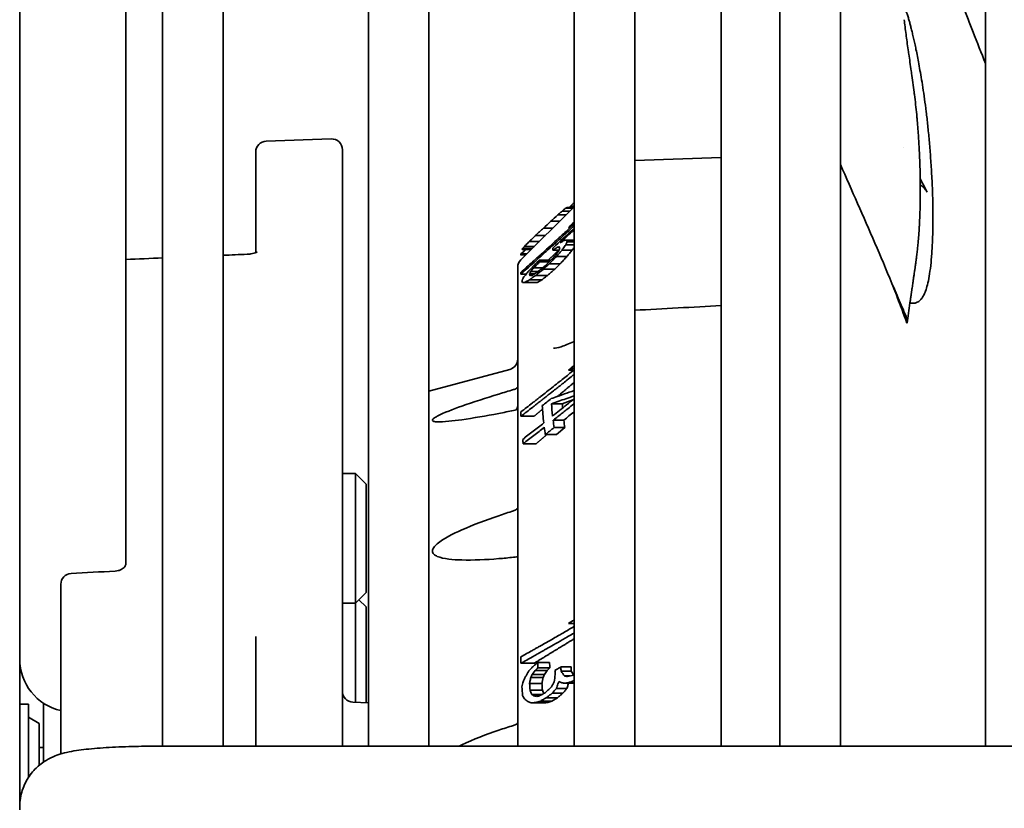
# Model space of a CAD drawing. Extents: x 1965 to 12366, y 538 to 8452.
# Tile 12 of 33: x 8796 to 8841, y 2752 to 2788. Entities that reach past the tile are written whole.
import ezdxf

# ---------------------------------------------------------------- set-up
doc = ezdxf.new("R2010")
doc.units = 0
doc.header["$LTSCALE"] = 2
doc.layers.add('Visible', color=7, linetype='CONTINUOUS', lineweight=35)

msp = doc.modelspace()

# ---------------------------------------------------------------- linework, layer by layer
at = {"layer": 'Visible'}
for p, q in [((8802.544, 2916.542), (8802.544, 2754.617)), ((8805.344, 2754.617), (8805.344, 2916.542)), ((8812.044, 2916.542), (8812.044, 2754.617)), ((8814.844, 2754.617), (8814.844, 2916.542)), ((8821.544, 2916.542), (8821.544, 2754.617)), ((8824.344, 2754.617), (8824.344, 2916.542)), ((8831.044, 2916.542), (8831.044, 2754.617)), ((8833.844, 2754.617), (8833.844, 2916.542)), ((8840.544, 2916.542), (8840.544, 2754.617)), ((8795.944, 2751.81), (8795.944, 2914.518)), ((8828.344, 2791.688), (8828.344, 2778.558)), ((8800.844, 2776.175), (8800.844, 2789.41)), ((8807.327, 2782.565), (8810.327, 2782.67)), ((8810.844, 2782.17), (8810.844, 2754.617)), ((8836.767, 2782.272), (8836.767, 2782.272)), ((8806.844, 2782.065), (8806.844, 2777.418)), ((8824.344, 2781.665), (8828.344, 2781.805)), ((8819.091, 2777.084), (8821.544, 2779.538)), ((8821.481, 2779.475), (8821.169, 2779.475)), ((8821.503, 2779.496), (8821.218, 2779.496)), ((8821.544, 2779.56), (8821.379, 2779.56)), ((8821.169, 2779.162), (8820.798, 2779.162)), ((8821.333, 2779.327), (8820.987, 2779.327)), ((8820.553, 2778.546), (8820.125, 2778.546)), ((8820.869, 2778.863), (8820.467, 2778.863)), ((8821.371, 2778.581), (8821.284, 2778.581)), ((8828.344, 2776.307), (8828.344, 2778.558)), ((8820.22, 2778.213), (8819.771, 2778.213)), ((8821.544, 2778.036), (8821.502, 2777.994)), ((8819.605, 2777.599), (8819.16, 2777.599)), ((8819.71, 2777.704), (8819.249, 2777.704)), ((8819.942, 2777.935), (8819.48, 2777.935)), ((8820.864, 2777.669), (8820.783, 2777.669)), ((8821.544, 2777.994), (8821.119, 2777.994)), ((8821.544, 2777.781), (8821.169, 2777.781)), ((8821.544, 2777.99), (8821.2, 2777.99)), ((8821.544, 2777.91), (8821.218, 2777.91)), ((8819.312, 2777.306), (8819.086, 2777.306)), ((8819.362, 2777.356), (8819.091, 2777.356)), ((8819.563, 2777.557), (8819.143, 2777.557)), ((8820.852, 2777.535), (8820.57, 2777.535)), ((8821.214, 2777.238), (8820.73, 2777.238)), ((8821.456, 2777.528), (8820.987, 2777.528)), ((8818.944, 2776.731), (8818.944, 2754.617)), ((8820.089, 2776.711), (8819.678, 2776.711)), ((8820.471, 2777.067), (8819.938, 2777.067)), ((8820.391, 2776.987), (8819.95, 2776.987)), ((8820.904, 2776.9), (8820.399, 2776.9)), ((8820.904, 2776.9), (8820.649, 2776.65)), ((8819.333, 2776.426), (8819.091, 2776.426)), ((8819.72, 2776.431), (8819.489, 2776.431)), ((8819.881, 2776.547), (8819.547, 2776.547)), ((8820.322, 2776.365), (8819.771, 2776.365)), ((8820.649, 2776.65), (8820.125, 2776.65)), ((8828.344, 2773.761), (8828.344, 2776.307)), ((8800.844, 2773.048), (8800.844, 2776.175)), ((8819.844, 2776.035), (8819.249, 2776.035)), ((8820.055, 2776.156), (8819.48, 2776.156)), ((8828.344, 2773.761), (8828.344, 2754.617)), ((8800.844, 2772.973), (8800.844, 2773.048)), ((8800.844, 2765.691), (8800.844, 2772.973)), ((8820.599, 2772.995), (8820.599, 2772.995)), ((8814.844, 2771.022), (8818.574, 2772.021)), ((8821.534, 2771.985), (8821.284, 2771.985)), ((8821, 2770.436), (8820.502, 2770.436)), ((8819.7, 2769.858), (8819.091, 2769.858)), ((8821.07, 2769.668), (8820.576, 2769.668)), ((8820.731, 2769.01), (8820.214, 2769.01)), ((8821.113, 2769.334), (8820.623, 2769.334)), ((8821.113, 2769.334), (8820.731, 2769.01)), ((8819.796, 2768.589), (8819.197, 2768.589)), ((8810.844, 2767.214), (8811.444, 2767.214)), ((8811.444, 2761.214), (8811.444, 2767.214)), ((8811.944, 2766.714), (8811.444, 2767.214)), ((8811.944, 2761.714), (8811.944, 2766.714)), ((8800.844, 2765.691), (8800.844, 2763.02)), ((8797.844, 2762.092), (8797.844, 2760.434)), ((8811.944, 2761.714), (8811.444, 2761.214)), ((8810.844, 2761.214), (8811.444, 2761.214)), ((8811.444, 2756.641), (8811.444, 2761.214)), ((8811.944, 2761.049), (8811.612, 2761.381)), ((8811.944, 2756.624), (8811.944, 2761.049)), ((8797.844, 2760.434), (8797.844, 2754.255)), ((8806.844, 2759.688), (8806.844, 2754.617)), ((8820.412, 2758.479), (8819.869, 2758.479)), ((8819.7, 2758.445), (8819.091, 2758.445)), ((8819.743, 2758.104), (8819.609, 2757.927)), ((8820.296, 2758.104), (8819.743, 2758.104)), ((8820.421, 2758.232), (8819.879, 2758.232)), ((8821.405, 2758.273), (8820.933, 2758.273)), ((8821.417, 2758.075), (8820.946, 2758.075)), ((8820.114, 2757.789), (8819.544, 2757.789)), ((8820.173, 2757.927), (8819.609, 2757.927)), ((8821.345, 2757.857), (8821.102, 2757.857)), ((8821.544, 2757.646), (8821.541, 2757.646)), ((8820.063, 2757.503), (8819.489, 2757.503)), ((8820.081, 2757.206), (8819.509, 2757.206)), ((8821.209, 2757.276), (8820.725, 2757.276)), ((8821.524, 2757.521), (8821.059, 2757.521)), ((8821.544, 2757.539), (8821.269, 2757.539)), ((8820.057, 2756.998), (8819.598, 2756.998)), ((8819.926, 2756.938), (8819.675, 2756.938)), ((8820.522, 2756.699), (8819.988, 2756.699)), ((8820.777, 2756.855), (8820.262, 2756.855)), ((8820.777, 2756.855), (8820.522, 2756.699)), ((8821.027, 2757.06), (8820.531, 2757.06)), ((8796.344, 2756.56), (8795.944, 2756.56)), ((8796.344, 2753.162), (8796.344, 2756.56)), ((8797.044, 2756.578), (8797.044, 2753.878)), ((8812.044, 2756.621), (8811.327, 2756.646)), ((8820.127, 2756.613), (8819.559, 2756.613)), ((8820.327, 2756.631), (8819.776, 2756.631)), ((8796.844, 2755.66), (8796.344, 2755.949)), ((8796.844, 2753.727), (8796.844, 2755.66)), ((8796.844, 2754.56), (8797.044, 2754.56)), ((8802.394, 2754.617), (8882.495, 2754.617)), ((8795.944, 2751.677), (8795.944, 2751.81))]:
    msp.add_line(p, q, dxfattribs=at)
for centre, radius, start, end in [((8807.344, 2782.065), 0.5, 92.0001, 180), ((8810.344, 2782.17), 0.5, 0, 92), ((8819.444, 2776.731), 0.5, 135, 180), ((8818.444, 2772.504), 0.5, 285, 359.9999), ((8798.344, 2762.092), 0.5, 93.1628, 179.9999), ((8798.394, 2758.644), 2.45, 180, 257.0271), ((8811.344, 2757.145), 0.5, 180.0001, 268), ((8797.544, 2756.578), 0.5, 177.5247, 180)]:
    msp.add_arc(centre, radius, start, end, dxfattribs=at)
for centre, major_axis, ratio, start_param, end_param in [((8723.958, 2881.045), (-140.704, 0), 0.999624, 2.334917, 2.335576), ((8821.461, 2789.192), (22.608, 24.084), 0.202439, 4.496434, 4.503601), ((8818.787, 2811.264), (44.961, 52.206), 0.346036, 4.365009, 4.371832), ((8716.104, 2882.554), (-149.265, 0), 0.971582, 2.338548, 2.341848), ((8820.406, 2853.783), (49.027, 92.808), 0.43037, 4.024319, 4.029726), ((8835.908, 12349.825), (-64.881, -9594.727), 0.074585, 0.06905, 0.070426), ((8725.273, 2877.346), (139.415, 0), 0.977033, 5.472037, 5.474618), ((8441.954, 2965.622), (-487.321, 0), 0.611392, 2.462906, 2.463758), ((8866.902, 2777.896), (-46.363, 0), 0.21309, 0.027054, 0.036495), ((8867.985, 2778.148), (-47.174, 0), 0.21309, 0.046756, 0.054716), ((8868.94, 2778.46), (-47.791, 0), 0.21309, 0.046145, 0.054002), ((8862.703, 2777.255), (-43.618, 0), 0.133925, 6.265984, 6.274582), ((8818.831, 2813.181), (43.866, 59.266), 0.33538, 4.319501, 4.326374), ((8809.912, 2776.875), (-33.977, -35.333), 0.154401, 1.724607, 1.73059), ((8805.843, 2949.001), (-60.397, -202.682), 0.455564, 0.704869, 0.707366), ((8805.999, 2926.6), (61.626, 180.425), 0.464533, 3.907478, 3.910117), ((8865.169, 2777.335), (-45.248, 0), 0.21309, 0.027718, 0.03601), ((8820.525, 2966.059), (-59.182, -208.075), 0.44084, 0.567818, 0.569747), ((8820.35, 2824.029), (43.621, 63.619), 0.400516, 4.179268, 4.184686), ((8820.612, 2895.797), (-52.874, -137.601), 0.437189, 0.715536, 0.717247), ((8862.703, 2776.585), (-43.618, 0), 0.21309, 0.008603, 0.017201), ((8864.162, 2776.901), (-44.727, 0), 0.21309, 0.049349, 0.057746), ((8802.508, 2865.065), (-77.865, -105.101), 0.575481, 1.086095, 1.088317), ((8716.104, 2865.719), (-149.265, 0), 0.83203, 2.338548, 2.341848), ((8863.205, 2776.59), (-44.121, 0), 0.21309, 0.050038, 0.05855), ((8725.273, 2857.427), (139.415, 0), 0.845229, 5.472037, 5.474618), ((8441.954, 2864.947), (-487.321, 0), 0.303871, 2.462906, 2.463758), ((8818.444, 2770.388), (0.5, 0), 0.950585, 6.283086, 6.283166), ((8728.585, 2853.75), (134.564, 0), 0.845229, 5.460022, 5.464198), ((8866.968, 2771.345), (-46.497, 0), 0.534404, 0.036609, 0.059487), ((8870.55, 2771.343), (-49.579, 0), 0.534404, 0.034222, 0.041796), ((8862.703, 2770.259), (-43.618, 0), 0.534404, 0.008603, 0.017201), ((8867.599, 2771.367), (-47.13, 0), 0.534404, 0.067499, 0.080796), ((8870.969, 2771.356), (-49.999, 0), 0.534404, 0.063211, 0.075742), ((8866.458, 2771.044), (-46.4, 0), 0.534404, 0.068591, 0.082099), ((8727.556, 2853.022), (-135.886, 0), 0.845229, 2.321129, 2.325253), ((8863.488, 2770.278), (-44.404, 0), 0.534404, 0.062795, 0.071259), ((8801.344, 2763.02), (-0.5, 0), 0.638942, 6.283059, 6.283183), ((8818.444, 2763.387), (0.5, 0), 0.787073, 6.283144, 6.283174), ((8725.273, 2822.1), (139.415, 0), 0.611479, 5.472037, 5.474618), ((8441.954, 2747.958), (-487.321, 0), 0.040302, 3.819427, 3.820279), ((8862.703, 2759.039), (-43.618, 0), 0.791261, 0.008603, 0.017201), ((8810.438, 2854.767), (63.878, 121.974), 0.477784, 4.080631, 4.082215), ((8897.191, 2774.559), (-81.885, 0), 0.55199, 0.373287, 0.378488), ((8887.37, 2771.526), (-70.311, 0), 0.55199, 0.353906, 0.35869), ((8869.002, 2752.565), (-48.707, 0), 0.882648, 6.158315, 6.166182), ((8821.66, 2783.905), (57.881, 27.401), 0.375766, 4.529697, 4.534324), ((8821.406, 2831.991), (-67.152, -79.545), 0.54787, 0.996558, 0.996862), ((8821.612, 2831.84), (67.184, 79.697), 0.546401, 4.136419, 4.136456), ((8863.205, 2759.054), (-44.121, 0), 0.791261, 0.048619, 0.059968), ((8864.162, 2759.249), (-44.727, 0), 0.791261, 0.049349, 0.057746), ((8868.683, 2759.243), (-48.67, 0), 0.791261, 0.045196, 0.05291), ((8647.554, 2730.558), (209.607, 121.012), 0.355206, 5.451581, 5.453129)]:
    msp.add_ellipse(centre, major_axis=major_axis, ratio=ratio, start_param=start_param, end_param=end_param, dxfattribs=at)
for points, knots in [([(8840.544, 2786.152), (8840.351, 2786.636), (8840.16, 2787.121), (8839.657, 2788.408), (8839.35, 2789.211), (8838.874, 2790.477), (8838.703, 2790.94), (8838.339, 2791.936), (8838.147, 2792.469), (8837.453, 2794.433), (8836.971, 2795.868), (8835.702, 2799.909), (8834.994, 2802.479), (8834.211, 2805.778), (8834.06, 2806.44), (8833.891, 2807.211), (8833.868, 2807.319), (8833.844, 2807.427)], [0.617261, 0.617261, 0.617261, 0.617261, 0.775361, 0.775361, 1.036773, 1.036773, 1.186952, 1.186952, 1.358974, 1.358974, 1.819345, 1.819345, 2.635573, 2.635573, 2.839942, 2.839942, 2.873238, 2.873238, 2.873238, 2.873238]), ([(8837.055, 2775.094), (8837.066, 2775.101), (8837.1, 2775.072), (8837.133, 2775.077), (8837.176, 2775.072), (8837.221, 2775.074), (8837.273, 2775.08), (8837.329, 2775.094), (8837.391, 2775.118), (8837.46, 2775.159), (8837.536, 2775.224), (8837.618, 2775.323), (8837.706, 2775.472), (8837.797, 2775.69), (8837.884, 2776.001), (8837.963, 2776.418), (8838.029, 2776.943), (8838.078, 2777.58), (8838.112, 2778.324), (8838.121, 2779.218), (8838.101, 2780.18), (8838.058, 2781.072), (8838.004, 2781.874), (8837.943, 2782.612), (8837.878, 2783.292), (8837.805, 2783.931), (8837.729, 2784.516), (8837.65, 2785.048), (8837.573, 2785.523), (8837.499, 2785.946), (8837.429, 2786.319), (8837.364, 2786.651), (8837.302, 2786.946), (8837.245, 2787.21), (8837.19, 2787.449), (8837.139, 2787.664), (8837.089, 2787.863), (8837.043, 2788.041), (8836.992, 2788.22), (8836.944, 2788.394), (8836.884, 2788.54), (8836.859, 2788.622)], [0.0003995, 0.0003995, 0.0003995, 0.0003995, 0.025641, 0.0512821, 0.0769231, 0.1025641, 0.1282051, 0.1538462, 0.1794872, 0.2051282, 0.2307692, 0.2564103, 0.2820513, 0.3076923, 0.3333333, 0.3589744, 0.3846154, 0.4102564, 0.4358974, 0.4615385, 0.4871795, 0.5128205, 0.5384615, 0.5641026, 0.5897436, 0.6153846, 0.6410256, 0.6666667, 0.6923077, 0.7179487, 0.7435897, 0.7692308, 0.7948718, 0.8205128, 0.8461538, 0.8717949, 0.8974359, 0.9230769, 0.9487179, 0.974359, 0.999748, 0.999748, 0.999748, 0.999748]), ([(8837.055, 2775.096), (8837.055, 2775.098), (8837.056, 2775.099), (8837.056, 2775.101), (8837.06, 2775.124), (8837.063, 2775.147), (8837.066, 2775.172), (8837.066, 2775.18), (8837.067, 2775.187), (8837.068, 2775.195), (8837.071, 2775.214), (8837.074, 2775.232), (8837.077, 2775.252), (8837.079, 2775.261), (8837.08, 2775.271), (8837.081, 2775.281), (8837.084, 2775.3), (8837.087, 2775.32), (8837.09, 2775.34), (8837.091, 2775.347), (8837.092, 2775.355), (8837.093, 2775.362), (8837.096, 2775.386), (8837.1, 2775.411), (8837.104, 2775.436), (8837.104, 2775.437), (8837.104, 2775.439), (8837.104, 2775.44), (8837.108, 2775.465), (8837.112, 2775.492), (8837.116, 2775.519), (8837.117, 2775.526), (8837.118, 2775.533), (8837.119, 2775.541), (8837.122, 2775.561), (8837.125, 2775.582), (8837.128, 2775.603), (8837.13, 2775.62), (8837.133, 2775.637), (8837.135, 2775.654), (8837.137, 2775.668), (8837.139, 2775.681), (8837.141, 2775.695), (8837.145, 2775.722), (8837.149, 2775.749), (8837.153, 2775.778), (8837.154, 2775.784), (8837.155, 2775.79), (8837.156, 2775.796), (8837.161, 2775.832), (8837.167, 2775.869), (8837.172, 2775.908), (8837.173, 2775.909), (8837.173, 2775.91), (8837.173, 2775.912), (8837.179, 2775.95), (8837.184, 2775.989), (8837.19, 2776.03), (8837.192, 2776.039), (8837.193, 2776.048), (8837.195, 2776.058), (8837.2, 2776.092), (8837.205, 2776.127), (8837.21, 2776.162), (8837.213, 2776.18), (8837.215, 2776.199), (8837.218, 2776.217), (8837.222, 2776.246), (8837.227, 2776.276), (8837.231, 2776.307), (8837.235, 2776.334), (8837.239, 2776.362), (8837.243, 2776.391), (8837.247, 2776.416), (8837.251, 2776.441), (8837.254, 2776.466), (8837.26, 2776.504), (8837.265, 2776.542), (8837.271, 2776.581), (8837.274, 2776.601), (8837.277, 2776.622), (8837.28, 2776.643), (8837.286, 2776.69), (8837.293, 2776.739), (8837.3, 2776.79), (8837.302, 2776.806), (8837.305, 2776.821), (8837.307, 2776.838), (8837.315, 2776.896), (8837.323, 2776.956), (8837.331, 2777.019), (8837.333, 2777.031), (8837.334, 2777.044), (8837.336, 2777.057), (8837.345, 2777.125), (8837.354, 2777.197), (8837.363, 2777.271), (8837.364, 2777.281), (8837.365, 2777.291), (8837.367, 2777.301), (8837.376, 2777.381), (8837.386, 2777.464), (8837.395, 2777.551), (8837.396, 2777.56), (8837.397, 2777.569), (8837.398, 2777.578), (8837.408, 2777.668), (8837.418, 2777.761), (8837.427, 2777.86), (8837.428, 2777.87), (8837.429, 2777.881), (8837.43, 2777.891), (8837.44, 2777.99), (8837.449, 2778.095), (8837.457, 2778.205), (8837.458, 2778.219), (8837.459, 2778.233), (8837.461, 2778.248), (8837.469, 2778.356), (8837.477, 2778.469), (8837.484, 2778.588), (8837.485, 2778.61), (8837.487, 2778.632), (8837.488, 2778.655), (8837.495, 2778.77), (8837.501, 2778.89), (8837.506, 2779.016), (8837.508, 2779.049), (8837.509, 2779.083), (8837.51, 2779.118), (8837.515, 2779.237), (8837.519, 2779.362), (8837.522, 2779.492), (8837.524, 2779.542), (8837.525, 2779.593), (8837.526, 2779.645), (8837.528, 2779.766), (8837.53, 2779.892), (8837.531, 2780.022), (8837.532, 2780.095), (8837.532, 2780.169), (8837.532, 2780.244), (8837.532, 2780.363), (8837.532, 2780.486), (8837.531, 2780.613), (8837.53, 2780.714), (8837.528, 2780.818), (8837.527, 2780.925), (8837.525, 2781.037), (8837.522, 2781.152), (8837.519, 2781.271), (8837.516, 2781.409), (8837.511, 2781.552), (8837.505, 2781.7), (8837.502, 2781.8), (8837.497, 2781.902), (8837.493, 2782.007), (8837.484, 2782.193), (8837.473, 2782.388), (8837.46, 2782.592), (8837.455, 2782.675), (8837.449, 2782.759), (8837.443, 2782.844), (8837.426, 2783.088), (8837.406, 2783.345), (8837.382, 2783.613), (8837.376, 2783.674), (8837.37, 2783.735), (8837.364, 2783.797), (8837.335, 2784.097), (8837.3, 2784.409), (8837.261, 2784.716), (8837.257, 2784.752), (8837.252, 2784.788), (8837.247, 2784.823), (8837.209, 2785.125), (8837.169, 2785.418), (8837.129, 2785.698), (8837.124, 2785.735), (8837.119, 2785.771), (8837.113, 2785.807), (8837.074, 2786.08), (8837.036, 2786.34), (8837, 2786.588), (8836.995, 2786.625), (8836.989, 2786.66), (8836.984, 2786.696), (8836.948, 2786.949), (8836.914, 2787.188), (8836.883, 2787.414), (8836.879, 2787.439), (8836.876, 2787.464), (8836.873, 2787.488), (8836.839, 2787.736), (8836.809, 2787.968), (8836.786, 2788.177)], [0.0008151, 0.0008151, 0.0008151, 0.0008151, 0.0033655, 0.0033655, 0.0033655, 0.03125, 0.03125, 0.03125, 0.0401911, 0.0401911, 0.0401911, 0.0625, 0.0625, 0.0625, 0.0734517, 0.0734517, 0.0734517, 0.09375, 0.09375, 0.09375, 0.1011906, 0.1011906, 0.1011906, 0.125, 0.125, 0.125, 0.1260796, 0.1260796, 0.1260796, 0.1498468, 0.1498468, 0.1498468, 0.15625, 0.15625, 0.15625, 0.1737089, 0.1737089, 0.1737089, 0.1875, 0.1875, 0.1875, 0.1981477, 0.1981477, 0.1981477, 0.21875, 0.21875, 0.21875, 0.2232698, 0.2232698, 0.2232698, 0.2490424, 0.2490424, 0.2490424, 0.25, 0.25, 0.25, 0.2753887, 0.2753887, 0.2753887, 0.28125, 0.28125, 0.28125, 0.302047, 0.302047, 0.302047, 0.3125, 0.3125, 0.3125, 0.3289882, 0.3289882, 0.3289882, 0.34375, 0.34375, 0.34375, 0.3564913, 0.3564913, 0.3564913, 0.375, 0.375, 0.375, 0.3844989, 0.3844989, 0.3844989, 0.40625, 0.40625, 0.40625, 0.4130305, 0.4130305, 0.4130305, 0.4375, 0.4375, 0.4375, 0.4423755, 0.4423755, 0.4423755, 0.46875, 0.46875, 0.46875, 0.4722542, 0.4722542, 0.4722542, 0.5, 0.5, 0.5, 0.5028751, 0.5028751, 0.5028751, 0.53125, 0.53125, 0.53125, 0.5341643, 0.5341643, 0.5341643, 0.5625, 0.5625, 0.5625, 0.5661844, 0.5661844, 0.5661844, 0.59375, 0.59375, 0.59375, 0.5988172, 0.5988172, 0.5988172, 0.625, 0.625, 0.625, 0.631975, 0.631975, 0.631975, 0.65625, 0.65625, 0.65625, 0.6656097, 0.6656097, 0.6656097, 0.6875, 0.6875, 0.6875, 0.6996212, 0.6996212, 0.6996212, 0.71875, 0.71875, 0.71875, 0.7339782, 0.7339782, 0.7339782, 0.75, 0.75, 0.75, 0.7686949, 0.7686949, 0.7686949, 0.78125, 0.78125, 0.78125, 0.8035331, 0.8035331, 0.8035331, 0.8125, 0.8125, 0.8125, 0.8380021, 0.8380021, 0.8380021, 0.84375, 0.84375, 0.84375, 0.8717277, 0.8717277, 0.8717277, 0.875, 0.875, 0.875, 0.9026638, 0.9026638, 0.9026638, 0.90625, 0.90625, 0.90625, 0.9335177, 0.9335177, 0.9335177, 0.9375, 0.9375, 0.9375, 0.965672, 0.965672, 0.965672, 0.96875, 0.96875, 0.96875, 0.9999844, 0.9999844, 0.9999844, 0.9999844]), ([(8836.222, 2775.995), (8835.959, 2776.63), (8835.696, 2777.251), (8834.901, 2779.099), (8834.373, 2780.283), (8833.844, 2781.483)], [0, 0, 0, 0, 0.2275283, 0.2275283, 0.6955804, 0.6955804, 0.6955804, 0.6955804]), ([(8837.531, 2780.544), (8837.59, 2780.507), (8837.643, 2780.465), (8837.756, 2780.355), (8837.808, 2780.283), (8837.848, 2780.206)], [0.07040202, 0.07040202, 0.07040202, 0.07040202, 0.09286981, 0.09286981, 0.12337869, 0.12337869, 0.12337869, 0.12337869]), ([(8819.086, 2776.505), (8819.264, 2776.663), (8819.441, 2776.821), (8819.619, 2776.98), (8819.645, 2777.004), (8819.671, 2777.027), (8819.696, 2777.05), (8819.74, 2777.09), (8819.784, 2777.129), (8819.828, 2777.169), (8819.876, 2777.212), (8819.924, 2777.255), (8819.972, 2777.298), (8819.987, 2777.312), (8820.003, 2777.327), (8820.019, 2777.341), (8820.103, 2777.417), (8820.188, 2777.494), (8820.272, 2777.57), (8820.38, 2777.668), (8820.487, 2777.767), (8820.595, 2777.865), (8820.684, 2777.946), (8820.772, 2778.027), (8820.861, 2778.109), (8820.905, 2778.15), (8820.95, 2778.191), (8820.995, 2778.232), (8821.155, 2778.38), (8821.316, 2778.529), (8821.476, 2778.679), (8821.499, 2778.7), (8821.522, 2778.721), (8821.544, 2778.742)], [0, 0, 0, 0, 0.2005964, 0.2005964, 0.2005964, 0.2298728, 0.2298728, 0.2298728, 0.2794499, 0.2794499, 0.2794499, 0.3333333, 0.3333333, 0.3333333, 0.3511115, 0.3511115, 0.3511115, 0.4461208, 0.4461208, 0.4461208, 0.5672806, 0.5672806, 0.5672806, 0.6666667, 0.6666667, 0.6666667, 0.7168327, 0.7168327, 0.7168327, 0.896683, 0.896683, 0.896683, 0.9220391, 0.9220391, 0.9220391, 0.9220391]), ([(8821.544, 2778.658), (8821.522, 2778.637), (8821.499, 2778.616), (8821.476, 2778.595), (8821.39, 2778.514), (8821.303, 2778.434), (8821.217, 2778.354), (8821.143, 2778.285), (8821.069, 2778.217), (8820.995, 2778.148), (8820.861, 2778.025), (8820.728, 2777.903), (8820.595, 2777.781), (8820.487, 2777.683), (8820.38, 2777.584), (8820.272, 2777.486), (8820.232, 2777.45), (8820.192, 2777.413), (8820.151, 2777.377), (8820.107, 2777.337), (8820.063, 2777.297), (8820.019, 2777.257), (8819.955, 2777.199), (8819.892, 2777.142), (8819.828, 2777.085), (8819.784, 2777.045), (8819.74, 2777.006), (8819.696, 2776.966), (8819.671, 2776.943), (8819.645, 2776.919), (8819.619, 2776.896), (8819.443, 2776.738), (8819.267, 2776.581), (8819.091, 2776.426)], [0.2312066, 0.2312066, 0.2312066, 0.2312066, 0.2523886, 0.2523886, 0.2523886, 0.3333333, 0.3333333, 0.3333333, 0.4026336, 0.4026336, 0.4026336, 0.5275713, 0.5275713, 0.5275713, 0.6287934, 0.6287934, 0.6287934, 0.6666667, 0.6666667, 0.6666667, 0.7081708, 0.7081708, 0.7081708, 0.7680429, 0.7680429, 0.7680429, 0.8094642, 0.8094642, 0.8094642, 0.8339246, 0.8339246, 0.8339246, 1, 1, 1, 1]), ([(8821.544, 2778.467), (8821.51, 2778.435), (8821.476, 2778.403), (8821.263, 2778.205), (8821.084, 2778.039), (8820.905, 2777.874)], [-0.08815252, -0.08815252, -0.08815252, -0.08815252, -0.07400967, -0.07400967, -0.000001, -0.000001, -0.000001, -0.000001]), ([(8821.544, 2777.658), (8821.543, 2777.657), (8821.514, 2777.613), (8821.484, 2777.57), (8821.456, 2777.528)], [0.4853243, 0.4853243, 0.4853243, 0.4853243, 0.5, 1, 1, 1, 1]), ([(8806.454, 2777.341), (8806.51, 2777.344), (8806.566, 2777.349), (8806.669, 2777.366), (8806.717, 2777.376), (8806.798, 2777.399), (8806.832, 2777.412), (8806.881, 2777.434), (8806.898, 2777.444), (8806.911, 2777.453), (8806.914, 2777.455), (8806.914, 2777.455)], [0, 0, 0, 0, 0.0167181, 0.0167181, 0.03291327, 0.03291327, 0.04826094, 0.04826094, 0.06204259, 0.06204259, 0.07005709, 0.07005709, 0.07005709, 0.07005709]), ([(8836.916, 2774.156), (8836.803, 2774.463), (8836.689, 2774.769), (8836.457, 2775.382), (8836.34, 2775.689), (8836.222, 2775.995)], [-0.2251862, -0.2251862, -0.2251862, -0.2251862, -0.1132104, -0.1132104, 0, 0, 0, 0]), ([(8836.222, 2775.995), (8836.351, 2775.694), (8836.48, 2775.393), (8836.72, 2774.832), (8836.831, 2774.573), (8836.941, 2774.313)], [-0.2250207, -0.2250207, -0.2250207, -0.2250207, -0.1122221, -0.1122221, -0.0159562, -0.0159562, -0.0159562, -0.0159562]), ([(8837.055, 2775.094), (8837.034, 2774.93), (8837.012, 2774.773), (8836.965, 2774.462), (8836.941, 2774.308), (8836.916, 2774.156)], [-0.3061983, -0.3061983, -0.3061983, -0.3061983, -0.1525273, -0.1525273, -0.000001, -0.000001, -0.000001, -0.000001]), ([(8820.599, 2772.995), (8820.679, 2772.999), (8820.801, 2773.022), (8821.111, 2773.118), (8821.309, 2773.198), (8821.528, 2773.304), (8821.536, 2773.308), (8821.544, 2773.313)], [0, 0, 0, 0, 0.0892238, 0.0892238, 0.1964272, 0.1964272, 0.2006681, 0.2006681, 0.2006681, 0.2006681]), ([(8819.086, 2770.058), (8819.264, 2770.194), (8819.441, 2770.331), (8819.619, 2770.469), (8819.645, 2770.489), (8819.671, 2770.51), (8819.696, 2770.53), (8819.74, 2770.564), (8819.784, 2770.598), (8819.828, 2770.632), (8819.876, 2770.67), (8819.924, 2770.707), (8819.972, 2770.744), (8819.987, 2770.757), (8820.003, 2770.769), (8820.019, 2770.781), (8820.103, 2770.847), (8820.188, 2770.913), (8820.272, 2770.98), (8820.38, 2771.064), (8820.487, 2771.149), (8820.595, 2771.235), (8820.684, 2771.305), (8820.772, 2771.375), (8820.861, 2771.446), (8820.905, 2771.481), (8820.95, 2771.517), (8820.995, 2771.552), (8821.155, 2771.68), (8821.316, 2771.809), (8821.476, 2771.939), (8821.499, 2771.957), (8821.522, 2771.975), (8821.544, 2771.993)], [0, 0, 0, 0, 0.2005964, 0.2005964, 0.2005964, 0.2298728, 0.2298728, 0.2298728, 0.2794499, 0.2794499, 0.2794499, 0.3333333, 0.3333333, 0.3333333, 0.3511115, 0.3511115, 0.3511115, 0.4461208, 0.4461208, 0.4461208, 0.5672806, 0.5672806, 0.5672806, 0.6666667, 0.6666667, 0.6666667, 0.7168327, 0.7168327, 0.7168327, 0.896683, 0.896683, 0.896683, 0.9220391, 0.9220391, 0.9220391, 0.9220391]), ([(8821.544, 2771.789), (8821.522, 2771.771), (8821.499, 2771.753), (8821.476, 2771.735), (8821.39, 2771.665), (8821.303, 2771.595), (8821.217, 2771.526), (8821.143, 2771.467), (8821.069, 2771.407), (8820.995, 2771.348), (8820.861, 2771.242), (8820.728, 2771.136), (8820.595, 2771.031), (8820.487, 2770.945), (8820.38, 2770.86), (8820.272, 2770.776), (8820.232, 2770.744), (8820.192, 2770.712), (8820.151, 2770.681), (8820.107, 2770.646), (8820.063, 2770.612), (8820.019, 2770.577), (8819.955, 2770.527), (8819.892, 2770.478), (8819.828, 2770.428), (8819.784, 2770.394), (8819.74, 2770.36), (8819.696, 2770.326), (8819.671, 2770.305), (8819.645, 2770.285), (8819.619, 2770.265), (8819.443, 2770.129), (8819.267, 2769.993), (8819.091, 2769.858)], [0.2312066, 0.2312066, 0.2312066, 0.2312066, 0.2523886, 0.2523886, 0.2523886, 0.3333333, 0.3333333, 0.3333333, 0.4026336, 0.4026336, 0.4026336, 0.5275713, 0.5275713, 0.5275713, 0.6287934, 0.6287934, 0.6287934, 0.6666667, 0.6666667, 0.6666667, 0.7081708, 0.7081708, 0.7081708, 0.7680429, 0.7680429, 0.7680429, 0.8094642, 0.8094642, 0.8094642, 0.8339246, 0.8339246, 0.8339246, 1, 1, 1, 1]), ([(8818.746, 2771.086), (8818.516, 2771.017), (8818.288, 2770.948), (8817.469, 2770.695), (8816.895, 2770.51), (8815.971, 2770.184), (8815.515, 2770.014), (8815.169, 2769.829), (8815.11, 2769.794), (8815.027, 2769.729), (8815.004, 2769.698), (8815.004, 2769.651), (8815.027, 2769.632), (8815.11, 2769.608), (8815.169, 2769.602), (8815.515, 2769.587), (8815.971, 2769.642), (8816.895, 2769.773), (8817.469, 2769.873), (8818.288, 2770.03), (8818.516, 2770.075), (8818.746, 2770.122)], [-1.3277708, -1.3277708, -1.3277708, -1.3277708, -1.2604902, -1.2604902, -1.0825477, -1.0825477, -0.9523012, -0.9523012, -0.92473, -0.92473, -0.8971587, -0.8971587, -0.8695875, -0.8695875, -0.8420163, -0.8420163, -0.7117697, -0.7117697, -0.5338273, -0.5338273, -0.4665466, -0.4665466, -0.4665466, -0.4665466]), ([(8818.746, 2771.086), (8818.796, 2771.101), (8818.843, 2771.122), (8818.907, 2771.162), (8818.926, 2771.176), (8818.944, 2771.191)], [0.00000095, 0.00000095, 0.00000095, 0.00000095, 0.01575202, 0.01575202, 0.02307655, 0.02307655, 0.02307655, 0.02307655]), ([(8820.488, 2770.67), (8820.693, 2770.741), (8821.044, 2770.863), (8821.398, 2770.987), (8821.544, 2771.039)], [0, 0, 0, 0, 0.3333333, 0.5681752, 0.5681752, 0.5681752, 0.5681752]), ([(8821.544, 2770.795), (8821.419, 2770.751), (8821.293, 2770.708), (8820.945, 2770.588), (8820.724, 2770.512), (8820.502, 2770.436)], [-0.1638897, -0.1638897, -0.1638897, -0.1638897, -0.104464, -0.104464, -0.000001, -0.000001, -0.000001, -0.000001]), ([(8818.851, 2770.139), (8818.851, 2770.139), (8818.853, 2770.14), (8818.858, 2770.145), (8818.864, 2770.151), (8818.88, 2770.171), (8818.889, 2770.185), (8818.909, 2770.221), (8818.919, 2770.244), (8818.938, 2770.306), (8818.944, 2770.347), (8818.944, 2770.388)], [0.02088989, 0.02088989, 0.02088989, 0.02088989, 0.02543985, 0.02543985, 0.03316087, 0.03316087, 0.04163639, 0.04163639, 0.05171261, 0.05171261, 0.06621281, 0.06621281, 0.06621281, 0.06621281]), ([(8820.142, 2769.545), (8820.127, 2769.678), (8820.114, 2769.812), (8820.092, 2770.079), (8820.083, 2770.212), (8820.076, 2770.346)], [-0.1501611, -0.1501611, -0.1501611, -0.1501611, -0.0750811, -0.0750811, -0.000001, -0.000001, -0.000001, -0.000001]), ([(8820.553, 2769.868), (8820.767, 2770.038), (8820.98, 2770.208), (8821.31, 2770.473), (8821.427, 2770.567), (8821.544, 2770.662)], [-0.1761364, -0.1761364, -0.1761364, -0.1761364, -0.0880688, -0.0880688, -0.0395765, -0.0395765, -0.0395765, -0.0395765]), ([(8821.544, 2770.443), (8821.522, 2770.425), (8821.499, 2770.406), (8821.476, 2770.388), (8821.376, 2770.307), (8821.276, 2770.226), (8821.176, 2770.146), (8821.116, 2770.098), (8821.055, 2770.049), (8820.995, 2770.001), (8820.861, 2769.894), (8820.728, 2769.788), (8820.595, 2769.683), (8820.589, 2769.678), (8820.583, 2769.673), (8820.576, 2769.668)], [0.4624469, 0.4624469, 0.4624469, 0.4624469, 0.5001154, 0.5001154, 0.5001154, 0.6666667, 0.6666667, 0.6666667, 0.7673195, 0.7673195, 0.7673195, 0.9895425, 0.9895425, 0.9895425, 1, 1, 1, 1]), ([(8819.171, 2768.789), (8819.334, 2768.914), (8819.496, 2769.04), (8819.82, 2769.292), (8819.981, 2769.418), (8820.142, 2769.545)], [-0.1319555, -0.1319555, -0.1319555, -0.1319555, -0.0659781, -0.0659781, -0.000001, -0.000001, -0.000001, -0.000001]), ([(8820.167, 2769.344), (8820.006, 2769.218), (8819.844, 2769.091), (8819.521, 2768.84), (8819.359, 2768.714), (8819.197, 2768.589)], [-0.1318859, -0.1318859, -0.1318859, -0.1318859, -0.0659436, -0.0659436, -0.000001, -0.000001, -0.000001, -0.000001]), ([(8818.746, 2765.488), (8818.516, 2765.414), (8818.288, 2765.339), (8817.469, 2765.058), (8816.895, 2764.843), (8815.971, 2764.431), (8815.515, 2764.208), (8815.169, 2763.914), (8815.11, 2763.856), (8815.027, 2763.738), (8815.004, 2763.679), (8815.004, 2763.574), (8815.027, 2763.524), (8815.11, 2763.441), (8815.169, 2763.407), (8815.515, 2763.258), (8815.971, 2763.226), (8816.895, 2763.201), (8817.469, 2763.229), (8818.288, 2763.296), (8818.516, 2763.317), (8818.746, 2763.342)], [-1.3277708, -1.3277708, -1.3277708, -1.3277708, -1.2604902, -1.2604902, -1.0825477, -1.0825477, -0.9523012, -0.9523012, -0.92473, -0.92473, -0.8971587, -0.8971587, -0.8695875, -0.8695875, -0.8420163, -0.8420163, -0.7117697, -0.7117697, -0.5338273, -0.5338273, -0.4665466, -0.4665466, -0.4665466, -0.4665466]), ([(8818.944, 2765.601), (8818.926, 2765.585), (8818.907, 2765.57), (8818.843, 2765.527), (8818.796, 2765.504), (8818.746, 2765.488)], [-0.02307655, -0.02307655, -0.02307655, -0.02307655, -0.01575202, -0.01575202, -0.00000095, -0.00000095, -0.00000095, -0.00000095]), ([(8800.352, 2762.704), (8800.401, 2762.706), (8800.45, 2762.714), (8800.542, 2762.738), (8800.586, 2762.754), (8800.664, 2762.791), (8800.699, 2762.814), (8800.757, 2762.86), (8800.781, 2762.885), (8800.816, 2762.931), (8800.828, 2762.953), (8800.842, 2762.991), (8800.844, 2763.007), (8800.844, 2763.02)], [0, 0, 0, 0, 0.01477678, 0.01477678, 0.02942957, 0.02942957, 0.04449031, 0.04449031, 0.06026506, 0.06026506, 0.07728197, 0.07728197, 0.09620471, 0.09620471, 0.09620471, 0.09620471]), ([(8818.746, 2763.342), (8818.796, 2763.347), (8818.843, 2763.354), (8818.907, 2763.367), (8818.926, 2763.371), (8818.944, 2763.376)], [-0.015498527, -0.015498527, -0.015498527, -0.015498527, -0.01214193, -0.01214193, -0.010589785, -0.010589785, -0.010589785, -0.010589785]), ([(8818.934, 2763.333), (8818.934, 2763.333), (8818.935, 2763.334), (8818.937, 2763.34), (8818.94, 2763.349), (8818.943, 2763.369), (8818.944, 2763.378), (8818.944, 2763.387)], [0.02732767, 0.02732767, 0.02732767, 0.02732767, 0.03197741, 0.03197741, 0.04340714, 0.04340714, 0.0505534, 0.0505534, 0.0505534, 0.0505534]), ([(8819.086, 2758.742), (8819.264, 2758.84), (8819.441, 2758.94), (8819.619, 2759.039), (8819.645, 2759.054), (8819.671, 2759.068), (8819.696, 2759.083), (8819.74, 2759.108), (8819.784, 2759.132), (8819.828, 2759.157), (8819.876, 2759.184), (8819.924, 2759.211), (8819.972, 2759.238), (8819.987, 2759.247), (8820.003, 2759.256), (8820.019, 2759.265), (8820.103, 2759.313), (8820.188, 2759.361), (8820.272, 2759.409), (8820.38, 2759.47), (8820.487, 2759.531), (8820.595, 2759.593), (8820.684, 2759.644), (8820.772, 2759.695), (8820.861, 2759.746), (8820.905, 2759.771), (8820.95, 2759.797), (8820.995, 2759.823), (8821.155, 2759.915), (8821.316, 2760.009), (8821.476, 2760.102), (8821.499, 2760.116), (8821.522, 2760.129), (8821.544, 2760.142)], [0, 0, 0, 0, 0.2005964, 0.2005964, 0.2005964, 0.2298728, 0.2298728, 0.2298728, 0.2794499, 0.2794499, 0.2794499, 0.3333333, 0.3333333, 0.3333333, 0.3511115, 0.3511115, 0.3511115, 0.4461208, 0.4461208, 0.4461208, 0.5672806, 0.5672806, 0.5672806, 0.6666667, 0.6666667, 0.6666667, 0.7168327, 0.7168327, 0.7168327, 0.896683, 0.896683, 0.896683, 0.9220391, 0.9220391, 0.9220391, 0.9220391]), ([(8821.544, 2759.843), (8821.522, 2759.829), (8821.499, 2759.816), (8821.476, 2759.803), (8821.39, 2759.753), (8821.303, 2759.702), (8821.217, 2759.652), (8821.143, 2759.609), (8821.069, 2759.566), (8820.995, 2759.524), (8820.861, 2759.447), (8820.728, 2759.37), (8820.595, 2759.294), (8820.487, 2759.232), (8820.38, 2759.171), (8820.272, 2759.109), (8820.232, 2759.086), (8820.192, 2759.063), (8820.151, 2759.041), (8820.107, 2759.016), (8820.063, 2758.991), (8820.019, 2758.966), (8819.955, 2758.93), (8819.892, 2758.894), (8819.828, 2758.858), (8819.784, 2758.833), (8819.74, 2758.808), (8819.696, 2758.784), (8819.671, 2758.769), (8819.645, 2758.754), (8819.619, 2758.74), (8819.443, 2758.641), (8819.267, 2758.543), (8819.091, 2758.445)], [0.2312066, 0.2312066, 0.2312066, 0.2312066, 0.2523886, 0.2523886, 0.2523886, 0.3333333, 0.3333333, 0.3333333, 0.4026336, 0.4026336, 0.4026336, 0.5275713, 0.5275713, 0.5275713, 0.6287934, 0.6287934, 0.6287934, 0.6666667, 0.6666667, 0.6666667, 0.7081708, 0.7081708, 0.7081708, 0.7680429, 0.7680429, 0.7680429, 0.8094642, 0.8094642, 0.8094642, 0.8339246, 0.8339246, 0.8339246, 1, 1, 1, 1]), ([(8820.081, 2757.206), (8820.095, 2757.172), (8820.115, 2757.119), (8820.136, 2757.066), (8820.143, 2757.047)], [0, 0, 0, 0, 0.5, 0.7637613, 0.7637613, 0.7637613, 0.7637613]), ([(8821.29, 2757.521), (8821.281, 2757.494), (8821.254, 2757.412), (8821.227, 2757.331), (8821.209, 2757.276)], [0.2479197, 0.2479197, 0.2479197, 0.2479197, 0.5, 1, 1, 1, 1]), ([(8816.24, 2754.617), (8816.281, 2754.637), (8816.322, 2754.658), (8816.895, 2754.936), (8817.469, 2755.154), (8818.288, 2755.429), (8818.516, 2755.502), (8818.746, 2755.572)], [1.0691573, 1.0691573, 1.0691573, 1.0691573, 1.0825477, 1.0825477, 1.2604902, 1.2604902, 1.3277708, 1.3277708, 1.3277708, 1.3277708]), ([(8818.944, 2755.68), (8818.926, 2755.664), (8818.907, 2755.65), (8818.843, 2755.609), (8818.796, 2755.587), (8818.746, 2755.572)], [-0.02307655, -0.02307655, -0.02307655, -0.02307655, -0.01575202, -0.01575202, -0.00000095, -0.00000095, -0.00000095, -0.00000095]), ([(8795.944, 2751.81), (8795.944, 2752.078), (8795.99, 2752.343), (8796.147, 2752.829), (8796.261, 2753.041), (8796.524, 2753.428), (8796.673, 2753.578), (8796.985, 2753.851), (8797.133, 2753.941), (8797.427, 2754.104), (8797.554, 2754.154), (8797.844, 2754.261), (8797.979, 2754.295), (8798.423, 2754.398), (8798.7, 2754.435), (8799.34, 2754.505), (8799.693, 2754.533), (8800.461, 2754.577), (8800.874, 2754.594), (8801.66, 2754.612), (8802.027, 2754.617), (8802.394, 2754.617)], [3.141593, 3.141593, 3.141593, 3.141593, 3.17037, 3.17037, 3.202048, 3.202048, 3.243057, 3.243057, 3.300907, 3.300907, 3.379781, 3.379781, 3.508809, 3.508809, 3.822968, 3.822968, 4.137128, 4.137128, 4.451287, 4.451287, 4.712389, 4.712389, 4.712389, 4.712389])]:
    msp.add_open_spline(points, degree=3, knots=knots, dxfattribs=at)
for points in [[(8837.528, 2780.829), (8837.635, 2780.621), (8837.742, 2780.414), (8837.848, 2780.206)], [(8821.169, 2779.475), (8821.149, 2779.458), (8821.108, 2779.425), (8821.047, 2779.376), (8821.007, 2779.343), (8820.987, 2779.327)], [(8821.218, 2779.496), (8821.213, 2779.494), (8821.202, 2779.489), (8821.185, 2779.482), (8821.174, 2779.477), (8821.169, 2779.475)], [(8820.987, 2779.327), (8820.955, 2779.299), (8820.892, 2779.244), (8820.829, 2779.19), (8820.798, 2779.162)], [(8819.771, 2778.213), (8819.739, 2778.182), (8819.674, 2778.121), (8819.577, 2778.028), (8819.512, 2777.966), (8819.48, 2777.935)], [(8819.16, 2777.599), (8819.158, 2777.594), (8819.154, 2777.585), (8819.148, 2777.571), (8819.145, 2777.561), (8819.143, 2777.557)], [(8819.249, 2777.704), (8819.239, 2777.692), (8819.219, 2777.669), (8819.19, 2777.634), (8819.17, 2777.61), (8819.16, 2777.599)], [(8819.48, 2777.935), (8819.454, 2777.909), (8819.403, 2777.858), (8819.326, 2777.781), (8819.275, 2777.729), (8819.249, 2777.704)], [(8820.783, 2777.669), (8820.76, 2777.654), (8820.712, 2777.625), (8820.641, 2777.58), (8820.593, 2777.55), (8820.57, 2777.535)], [(8820.862, 2777.678), (8820.849, 2777.677), (8820.823, 2777.674), (8820.796, 2777.671), (8820.783, 2777.669)], [(8820.828, 2777.483), (8820.837, 2777.502), (8820.854, 2777.541), (8820.872, 2777.579), (8820.881, 2777.598)], [(8820.905, 2777.874), (8820.929, 2777.887), (8820.976, 2777.914), (8821.047, 2777.954), (8821.095, 2777.981), (8821.119, 2777.994)], [(8821.169, 2777.781), (8821.149, 2777.753), (8821.108, 2777.697), (8821.047, 2777.612), (8821.007, 2777.556), (8820.987, 2777.528)], [(8821.119, 2777.994), (8821.128, 2777.994), (8821.146, 2777.993), (8821.172, 2777.992), (8821.191, 2777.991), (8821.2, 2777.99)], [(8821.218, 2777.91), (8821.213, 2777.896), (8821.202, 2777.867), (8821.185, 2777.824), (8821.174, 2777.796), (8821.169, 2777.781)], [(8800.844, 2777.098), (8801.411, 2777.123), (8801.978, 2777.147), (8802.544, 2777.172)], [(8805.344, 2777.293), (8805.714, 2777.309), (8806.084, 2777.325), (8806.454, 2777.341)], [(8819.314, 2777.557), (8819.24, 2777.49), (8819.165, 2777.423), (8819.091, 2777.356)], [(8820.704, 2777.318), (8820.725, 2777.346), (8820.766, 2777.4), (8820.807, 2777.455), (8820.828, 2777.483)], [(8820.987, 2777.528), (8820.958, 2777.495), (8820.901, 2777.431), (8820.815, 2777.334), (8820.758, 2777.27), (8820.73, 2777.238)], [(8821.214, 2777.238), (8821.162, 2777.182), (8821.058, 2777.069), (8820.955, 2776.956), (8820.904, 2776.9)], [(8821.456, 2777.528), (8821.415, 2777.479), (8821.334, 2777.382), (8821.254, 2777.286), (8821.214, 2777.238)], [(8819.393, 2776.502), (8819.423, 2776.534), (8819.483, 2776.598), (8819.574, 2776.695), (8819.635, 2776.759), (8819.665, 2776.791)], [(8819.678, 2776.711), (8819.656, 2776.684), (8819.612, 2776.629), (8819.569, 2776.574), (8819.547, 2776.547)], [(8820.308, 2776.904), (8820.341, 2776.937), (8820.408, 2777.004), (8820.475, 2777.071), (8820.508, 2777.104)], [(8819.14, 2776.119), (8819.146, 2776.134), (8819.158, 2776.162), (8819.176, 2776.205), (8819.189, 2776.234), (8819.195, 2776.248)], [(8819.195, 2776.248), (8819.217, 2776.276), (8819.261, 2776.333), (8819.327, 2776.417), (8819.371, 2776.474), (8819.393, 2776.502)], [(8819.771, 2776.365), (8819.739, 2776.342), (8819.674, 2776.295), (8819.577, 2776.225), (8819.512, 2776.179), (8819.48, 2776.156)], [(8819.547, 2776.547), (8819.537, 2776.527), (8819.518, 2776.489), (8819.499, 2776.45), (8819.489, 2776.431)], [(8819.509, 2776.351), (8819.523, 2776.353), (8819.551, 2776.356), (8819.58, 2776.359), (8819.594, 2776.36)], [(8819.594, 2776.36), (8819.619, 2776.374), (8819.669, 2776.403), (8819.719, 2776.431), (8819.745, 2776.445)], [(8820.055, 2776.156), (8820.099, 2776.19), (8820.188, 2776.26), (8820.277, 2776.33), (8820.322, 2776.365)], [(8820.322, 2776.365), (8820.376, 2776.412), (8820.485, 2776.507), (8820.595, 2776.603), (8820.649, 2776.65)], [(8819.249, 2776.035), (8819.239, 2776.036), (8819.219, 2776.037), (8819.19, 2776.038), (8819.17, 2776.039), (8819.16, 2776.039)], [(8819.48, 2776.156), (8819.454, 2776.142), (8819.403, 2776.115), (8819.326, 2776.075), (8819.275, 2776.048), (8819.249, 2776.035)], [(8819.844, 2776.035), (8819.879, 2776.055), (8819.949, 2776.095), (8820.019, 2776.135), (8820.055, 2776.156)], [(8824.344, 2774.753), (8825.678, 2774.824), (8827.011, 2774.895), (8828.344, 2774.966)], [(8821, 2770.436), (8821.159, 2770.494), (8821.32, 2770.553), (8821.483, 2770.613)], [(8818.868, 2770.156), (8818.83, 2770.142), (8818.789, 2770.13), (8818.746, 2770.122)], [(8821.544, 2770.07), (8821.386, 2769.935), (8821.228, 2769.801), (8821.07, 2769.668)], [(8798.317, 2762.591), (8798.995, 2762.629), (8799.673, 2762.666), (8800.352, 2762.704)], [(8819.663, 2758.313), (8819.698, 2758.34), (8819.766, 2758.396), (8819.835, 2758.451), (8819.869, 2758.479)], [(8819.869, 2758.479), (8819.87, 2758.452), (8819.872, 2758.397), (8819.875, 2758.314), (8819.878, 2758.259), (8819.879, 2758.232)], [(8820.412, 2758.479), (8820.414, 2758.438), (8820.417, 2758.355), (8820.42, 2758.273), (8820.421, 2758.232)], [(8819.325, 2757.87), (8819.347, 2757.908), (8819.392, 2757.983), (8819.436, 2758.059), (8819.458, 2758.097)], [(8819.458, 2758.097), (8819.492, 2758.132), (8819.561, 2758.204), (8819.629, 2758.276), (8819.663, 2758.313)], [(8820.296, 2758.104), (8820.275, 2758.075), (8820.234, 2758.016), (8820.193, 2757.957), (8820.173, 2757.927)], [(8820.662, 2758.117), (8820.707, 2758.143), (8820.797, 2758.195), (8820.888, 2758.247), (8820.933, 2758.273)], [(8820.674, 2757.919), (8820.672, 2757.952), (8820.668, 2758.018), (8820.664, 2758.084), (8820.662, 2758.117)], [(8820.933, 2758.273), (8820.935, 2758.24), (8820.939, 2758.174), (8820.943, 2758.108), (8820.946, 2758.075)], [(8821.405, 2758.273), (8821.407, 2758.24), (8821.411, 2758.174), (8821.415, 2758.108), (8821.417, 2758.075)], [(8819.137, 2757.357), (8819.146, 2757.397), (8819.166, 2757.476), (8819.185, 2757.555), (8819.195, 2757.594)], [(8819.195, 2757.594), (8819.217, 2757.64), (8819.26, 2757.732), (8819.303, 2757.824), (8819.325, 2757.87)], [(8819.544, 2757.789), (8819.538, 2757.758), (8819.526, 2757.694), (8819.507, 2757.598), (8819.495, 2757.535), (8819.489, 2757.503)], [(8819.609, 2757.927), (8819.598, 2757.904), (8819.577, 2757.858), (8819.555, 2757.812), (8819.544, 2757.789)], [(8820.114, 2757.789), (8820.105, 2757.742), (8820.088, 2757.646), (8820.071, 2757.551), (8820.063, 2757.503)], [(8820.173, 2757.927), (8820.163, 2757.904), (8820.143, 2757.858), (8820.123, 2757.812), (8820.114, 2757.789)], [(8820.504, 2757.357), (8820.525, 2757.395), (8820.566, 2757.47), (8820.607, 2757.546), (8820.628, 2757.584)], [(8820.84, 2757.602), (8820.827, 2757.566), (8820.801, 2757.493), (8820.763, 2757.385), (8820.738, 2757.312), (8820.725, 2757.276)], [(8821.059, 2757.521), (8821.034, 2757.53), (8820.986, 2757.548), (8820.912, 2757.575), (8820.864, 2757.593), (8820.84, 2757.602)], [(8821.102, 2757.857), (8821.126, 2757.853), (8821.173, 2757.846), (8821.22, 2757.839), (8821.244, 2757.836)], [(8821.244, 2757.836), (8821.29, 2757.845), (8821.382, 2757.864), (8821.474, 2757.884), (8821.52, 2757.893)], [(8819.509, 2757.206), (8819.519, 2757.183), (8819.538, 2757.137), (8819.568, 2757.068), (8819.588, 2757.021), (8819.598, 2756.998)], [(8820.239, 2757.102), (8820.284, 2757.145), (8820.372, 2757.229), (8820.46, 2757.315), (8820.504, 2757.357)], [(8821.209, 2757.276), (8821.179, 2757.24), (8821.118, 2757.168), (8821.057, 2757.096), (8821.027, 2757.06)], [(8821.269, 2757.539), (8821.234, 2757.536), (8821.164, 2757.53), (8821.094, 2757.524), (8821.059, 2757.521)], [(8821.524, 2757.521), (8821.531, 2757.522), (8821.537, 2757.522), (8821.544, 2757.523)], [(8819.249, 2756.803), (8819.235, 2756.829), (8819.206, 2756.882), (8819.178, 2756.935), (8819.164, 2756.962)], [(8819.406, 2756.683), (8819.38, 2756.703), (8819.327, 2756.743), (8819.275, 2756.783), (8819.249, 2756.803)], [(8819.559, 2756.613), (8819.533, 2756.625), (8819.482, 2756.648), (8819.431, 2756.672), (8819.406, 2756.683)], [(8819.598, 2756.998), (8819.611, 2756.988), (8819.637, 2756.968), (8819.662, 2756.948), (8819.675, 2756.938)], [(8819.675, 2756.938), (8819.7, 2756.935), (8819.749, 2756.928), (8819.798, 2756.921), (8819.822, 2756.917)], [(8819.988, 2756.699), (8819.953, 2756.687), (8819.882, 2756.665), (8819.811, 2756.642), (8819.776, 2756.631)], [(8819.822, 2756.917), (8819.846, 2756.922), (8819.894, 2756.932), (8819.941, 2756.941), (8819.965, 2756.946)], [(8819.965, 2756.946), (8820.01, 2756.972), (8820.102, 2757.024), (8820.194, 2757.076), (8820.239, 2757.102)], [(8820.262, 2756.855), (8820.217, 2756.829), (8820.125, 2756.777), (8820.034, 2756.725), (8819.988, 2756.699)], [(8820.531, 2757.06), (8820.486, 2757.026), (8820.396, 2756.957), (8820.307, 2756.889), (8820.262, 2756.855)], [(8821.027, 2757.06), (8820.985, 2757.026), (8820.901, 2756.957), (8820.818, 2756.889), (8820.777, 2756.855)], [(8819.776, 2756.631), (8819.74, 2756.628), (8819.667, 2756.622), (8819.595, 2756.616), (8819.559, 2756.613)], [(8820.127, 2756.613), (8820.16, 2756.616), (8820.226, 2756.622), (8820.293, 2756.628), (8820.327, 2756.631)], [(8797.844, 2754.255), (8797.844, 2754.328), (8797.844, 2754.399), (8797.844, 2754.463)]]:
    msp.add_open_spline(points, degree=3, dxfattribs=at)
for points, weights in [([(8820.836, 2777.535), (8820.595, 2777.3), (8820.357, 2777.067)], [1.00107427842, 1.00105316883, 1.00100804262]), ([(8821.544, 2771.417), (8821.16, 2771.092), (8820.782, 2770.772)], [1.00108463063, 1.00110663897, 1.00106913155]), ([(8820.086, 2770.184), (8819.892, 2770.02), (8819.7, 2769.858)], [1.00094864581, 1.0009006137, 1.00083657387]), ([(8820.293, 2769.01), (8820.043, 2768.798), (8819.796, 2768.589)], [1.00099932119, 1.00094838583, 1.00087085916]), ([(8821.544, 2759.573), (8820.605, 2758.999), (8819.7, 2758.445)], [1.00108459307, 1.00113839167, 1.00083654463]), ([(8820.421, 2758.232), (8820.359, 2758.168), (8820.296, 2758.104)], [1.00130117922, 1.00128756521, 1.00127181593]), ([(8820.327, 2756.631), (8820.424, 2756.665), (8820.522, 2756.699)], [1.00106335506, 1.00108349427, 1.00109935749])]:
    msp.add_rational_spline(points, weights, degree=2, dxfattribs=at)

doc.saveas('drawing.dxf')
